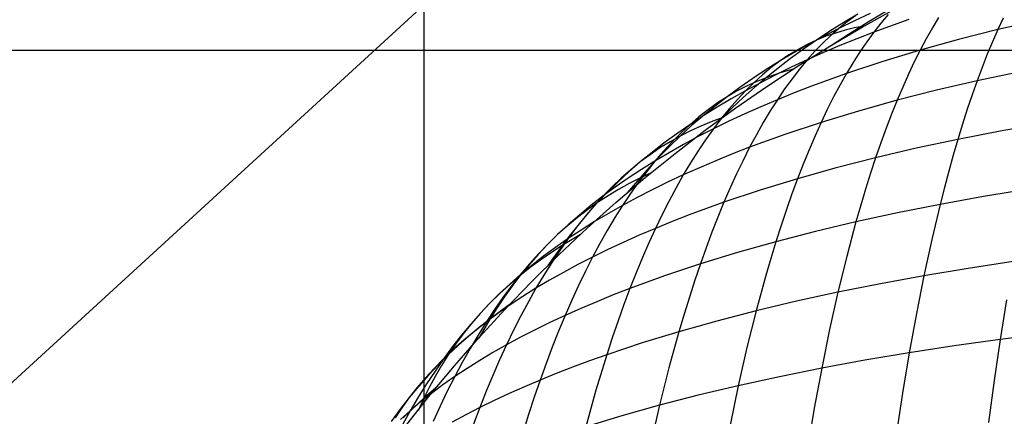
# Model space of a CAD drawing. Extents: x -274 to 274, y -220 to 276.
# Tile 65 of 164: x -206.33 to -201.73, y 224.24 to 226.09. Entities that reach past the tile are written whole.
import ezdxf

# ---------------------------------------------------------------- set-up
doc = ezdxf.new("R2010")
doc.units = 0
doc.layers.add('PREDEFINITO', color=7, linetype='CONTINUOUS')

msp = doc.modelspace()

# ---------------------------------------------------------------- linework, layer by layer
at = {"layer": 'PREDEFINITO'}
for p, q in [((-204.4358, 218.8967, 1), (-204.4358, 232.9908, 1)), ((-221.1303, 210.8608), (-198.2772, 231.8019)), ((-202.4102, 226.1138, 749.0555), (-202.4764, 226.0744, 749.0129)), ((-202.3529, 226.117, 749.4529), (-202.4269, 226.0825, 749.4118)), ((-202.4764, 226.0744, 749.0129), (-202.541, 226.0338, 748.9695)), ((-202.4269, 226.0825, 749.4118), (-202.4994, 226.047, 749.3699)), ((-202.461, 226.0773, 749.3026), (-202.4994, 226.047, 749.3699)), ((-202.422, 226.105, 749.2348), (-202.461, 226.0773, 749.3026)), ((-202.1726, 226.0885, 749.8773), (-202.3364, 226.0293, 749.7988)), ((-202.3032, 226.0715, 749.7333), (-202.3364, 226.0293, 749.7988)), ((-202.2696, 226.1112, 749.6671), (-202.3032, 226.0715, 749.7333)), ((-202.0336, 226.0979, 750.0184), (-202.0627, 226.0495, 750.0834)), ((-201.7315, 226.0953, 750.2916), (-201.7569, 226.0411, 750.3559)), ((-201.5692, 226.0837, 750.4236), (-201.7569, 226.0411, 750.3559)), ((-202.541, 226.0338, 748.9695), (-202.604, 225.9923, 748.9254)), ((-202.4994, 226.047, 749.3699), (-202.5705, 226.0105, 749.3273)), ((-202.5156, 226.025, 748.7874), (-202.56, 226.0099, 748.8567)), ((-202.4994, 226.047, 749.3699), (-202.5373, 226.0141, 749.4366)), ((-202.4708, 226.038, 748.7179), (-202.5156, 226.025, 748.7874)), ((-202.4258, 226.049, 748.648), (-202.4708, 226.038, 748.7179)), ((-202.3756, 226.0593, 748.5703), (-202.4258, 226.049, 748.648)), ((-202.3364, 226.0293, 749.7988), (-202.4163, 225.9984, 749.7585)), ((-202.3364, 226.0293, 749.7988), (-202.369, 225.9847, 749.8637)), ((-202.0627, 226.0495, 750.0834), (-202.0914, 225.9987, 750.1477)), ((-201.7569, 226.0411, 750.3559), (-201.9404, 225.995, 750.2852)), ((-201.7569, 226.0411, 750.3559), (-201.7818, 225.9846, 750.4196)), ((-202.604, 225.9923, 748.9254), (-202.6653, 225.9497, 748.8806)), ((-202.604, 225.9923, 748.9254), (-202.6474, 225.972, 748.9937)), ((-202.5705, 226.0105, 749.3273), (-202.64, 225.9731, 749.284)), ((-202.5746, 225.9786, 749.5026), (-202.6114, 225.9406, 749.5681)), ((-202.56, 226.0099, 748.8567), (-202.604, 225.9923, 748.9254)), ((-202.5373, 226.0141, 749.4366), (-202.5746, 225.9786, 749.5026)), ((-202.4163, 225.9984, 749.7585), (-202.4948, 225.9665, 749.7174)), ((-202.369, 225.9847, 749.8637), (-202.4011, 225.9377, 749.9281)), ((-202.0914, 225.9987, 750.1477), (-202.1196, 225.9456, 750.2114)), ((-201.9404, 225.995, 750.2852), (-202.1196, 225.9456, 750.2114)), ((-201.7818, 225.9846, 750.4196), (-201.8063, 225.9258, 750.4826)), ((-197.3964, 225.9438, 1), (-211.4752, 225.9438, 1)), ((-202.7079, 225.9346, 749.2399), (-202.7742, 225.8951, 749.1952)), ((-202.6902, 225.9491, 749.0614), (-202.7325, 225.9234, 749.1286)), ((-202.6653, 225.9497, 748.8806), (-202.7249, 225.9062, 748.8352)), ((-202.64, 225.9731, 749.284), (-202.7079, 225.9346, 749.2399)), ((-202.6474, 225.972, 748.9937), (-202.6902, 225.9491, 749.0614)), ((-202.6114, 225.9406, 749.5681), (-202.6476, 225.9001, 749.633)), ((-202.5719, 225.9338, 749.6756), (-202.6476, 225.9001, 749.633)), ((-202.4948, 225.9665, 749.7174), (-202.5719, 225.9338, 749.6756)), ((-202.4011, 225.9377, 749.9281), (-202.4327, 225.8883, 749.9918)), ((-202.1196, 225.9456, 750.2114), (-202.2942, 225.8929, 750.1346)), ((-202.1196, 225.9456, 750.2114), (-202.1473, 225.8903, 750.2745)), ((-202.7742, 225.8951, 749.1952), (-202.8388, 225.8546, 749.1497)), ((-202.7742, 225.8951, 749.1952), (-202.8153, 225.8642, 749.2612)), ((-202.7249, 225.9062, 748.8352), (-202.7827, 225.8617, 748.789)), ((-202.7325, 225.9234, 749.1286), (-202.7742, 225.8951, 749.1952)), ((-202.6476, 225.9001, 749.633), (-202.7218, 225.8654, 749.5898)), ((-202.6476, 225.9001, 749.633), (-202.6832, 225.8571, 749.6973)), ((-202.2942, 225.8929, 750.1346), (-202.4637, 225.8367, 750.0549)), ((-202.4327, 225.8883, 749.9918), (-202.4637, 225.8367, 750.0549)), ((-202.1473, 225.8903, 750.2745), (-202.1746, 225.8327, 750.3369)), ((-201.8063, 225.9258, 750.4826), (-201.8304, 225.8649, 750.545)), ((-202.8388, 225.8546, 749.1497), (-202.9016, 225.8131, 749.1035)), ((-202.8153, 225.8642, 749.2612), (-202.8558, 225.8307, 749.3266)), ((-202.7827, 225.8617, 748.789), (-202.8389, 225.8164, 748.7423)), ((-202.7738, 225.8389, 748.6483), (-202.8389, 225.8164, 748.7423)), ((-202.7218, 225.8654, 749.5898), (-202.7944, 225.8299, 749.5458)), ((-202.7082, 225.8582, 748.5539), (-202.7738, 225.8389, 748.6483)), ((-202.6832, 225.8571, 749.6973), (-202.7182, 225.8118, 749.761)), ((-201.8304, 225.8649, 750.545), (-201.854, 225.8018, 750.6067)), ((-201.6609, 225.8424, 750.6756), (-201.854, 225.8018, 750.6067)), ((-202.9016, 225.8131, 749.1035), (-202.9627, 225.7706, 749.0567)), ((-202.8956, 225.7946, 749.3915), (-202.9349, 225.756, 749.4558)), ((-202.8655, 225.7934, 749.5011), (-202.9349, 225.756, 749.4558)), ((-202.8854, 225.7977, 748.8096), (-202.9315, 225.7766, 748.8766)), ((-202.8558, 225.8307, 749.3266), (-202.8956, 225.7946, 749.3915)), ((-202.8389, 225.8164, 748.7423), (-202.8933, 225.7703, 748.6949)), ((-202.8389, 225.8164, 748.7423), (-202.8854, 225.7977, 748.8096)), ((-202.7944, 225.8299, 749.5458), (-202.8655, 225.7934, 749.5011)), ((-202.7182, 225.8118, 749.761), (-202.7527, 225.7641, 749.8241)), ((-202.4637, 225.8367, 750.0549), (-202.628, 225.7771, 749.9722)), ((-202.4637, 225.8367, 750.0549), (-202.4942, 225.7827, 750.1173)), ((-202.1746, 225.8327, 750.3369), (-202.2013, 225.773, 750.3987)), ((-201.854, 225.8018, 750.6067), (-202.043, 225.758, 750.5348)), ((-201.854, 225.8018, 750.6067), (-201.8772, 225.7366, 750.6678)), ((-202.9627, 225.7706, 749.0567), (-203.022, 225.7271, 749.0091)), ((-202.9771, 225.7532, 748.9431), (-203.022, 225.7271, 749.0091)), ((-202.9349, 225.756, 749.4558), (-203.0027, 225.7177, 749.4097)), ((-202.9315, 225.7766, 748.8766), (-202.9771, 225.7532, 748.9431)), ((-202.9349, 225.756, 749.4558), (-202.9735, 225.715, 749.5194)), ((-202.8933, 225.7703, 748.6949), (-202.9461, 225.7236, 748.647)), ((-202.7527, 225.7641, 749.8241), (-202.7866, 225.714, 749.8865)), ((-202.708, 225.746, 749.9297), (-202.7866, 225.714, 749.8865)), ((-202.628, 225.7771, 749.9722), (-202.708, 225.746, 749.9297)), ((-202.4942, 225.7827, 750.1173), (-202.5242, 225.7266, 750.1791)), ((-202.2013, 225.773, 750.3987), (-202.2276, 225.7111, 750.4599)), ((-202.043, 225.758, 750.5348), (-202.2276, 225.7111, 750.4599)), ((-203.022, 225.7271, 749.0091), (-203.0795, 225.6827, 748.9608)), ((-203.0027, 225.7177, 749.4097), (-203.0687, 225.6784, 749.3629)), ((-203.022, 225.7271, 749.0091), (-203.0664, 225.6985, 749.0745)), ((-202.9735, 225.715, 749.5194), (-203.0116, 225.6716, 749.5824)), ((-202.9461, 225.7236, 748.647), (-202.9973, 225.6764, 748.5986)), ((-202.7866, 225.714, 749.8865), (-202.8637, 225.6812, 749.8427)), ((-202.7866, 225.714, 749.8865), (-202.8199, 225.6617, 749.9484)), ((-202.5242, 225.7266, 750.1791), (-202.5536, 225.6682, 750.2403)), ((-202.2276, 225.7111, 750.4599), (-202.4075, 225.661, 750.3819)), ((-202.2276, 225.7111, 750.4599), (-202.2534, 225.6471, 750.5203)), ((-201.8772, 225.7366, 750.6678), (-201.8999, 225.6694, 750.7282)), ((-203.1101, 225.6673, 749.1393), (-203.1532, 225.6334, 749.2035)), ((-203.0795, 225.6827, 748.9608), (-203.1351, 225.6374, 748.9119)), ((-203.0687, 225.6784, 749.3629), (-203.1331, 225.6382, 749.3153)), ((-203.0664, 225.6985, 749.0745), (-203.1101, 225.6673, 749.1393)), ((-202.9973, 225.6764, 748.5986), (-203.0554, 225.6205, 748.5412)), ((-203.0116, 225.6716, 749.5824), (-203.0489, 225.6257, 749.6449)), ((-202.8637, 225.6812, 749.8427), (-202.9393, 225.6475, 749.798)), ((-202.8199, 225.6617, 749.9484), (-202.8526, 225.6072, 750.0096)), ((-202.5536, 225.6682, 750.2403), (-202.5825, 225.6077, 750.3009)), ((-202.4075, 225.661, 750.3819), (-202.5825, 225.6077, 750.3009)), ((-201.8999, 225.6694, 750.7282), (-201.9222, 225.6001, 750.7879)), ((-203.1331, 225.6382, 749.3153), (-203.1956, 225.5971, 749.2671)), ((-203.1532, 225.6334, 749.2035), (-203.1956, 225.5971, 749.2671)), ((-203.1351, 225.6374, 748.9119), (-203.1889, 225.5911, 748.8623)), ((-203.0957, 225.6102, 748.6157), (-203.1443, 225.59, 748.6815)), ((-203.0409, 225.631, 748.5417), (-203.0957, 225.6102, 748.6157)), ((-203.0489, 225.6257, 749.6449), (-203.0857, 225.5776, 749.7067)), ((-203.0133, 225.613, 749.7527), (-203.0857, 225.5776, 749.7067)), ((-202.9393, 225.6475, 749.798), (-203.0133, 225.613, 749.7527)), ((-202.8526, 225.6072, 750.0096), (-202.8847, 225.5504, 750.0701)), ((-202.5825, 225.6077, 750.3009), (-202.7521, 225.5512, 750.2169)), ((-202.5825, 225.6077, 750.3009), (-202.6108, 225.5451, 750.3607)), ((-202.2534, 225.6471, 750.5203), (-202.2786, 225.581, 750.5802)), ((-203.1956, 225.5971, 749.2671), (-203.2563, 225.555, 749.2182)), ((-203.1889, 225.5911, 748.8623), (-203.2407, 225.5439, 748.8121)), ((-203.1927, 225.568, 748.747), (-203.2407, 225.5439, 748.8121)), ((-203.1956, 225.5971, 749.2671), (-203.2373, 225.5582, 749.3301)), ((-203.1443, 225.59, 748.6815), (-203.1927, 225.568, 748.747)), ((-203.0857, 225.5776, 749.7067), (-203.1564, 225.5413, 749.6599)), ((-203.0857, 225.5776, 749.7067), (-203.1218, 225.5271, 749.7678)), ((-202.2786, 225.581, 750.5802), (-202.3034, 225.5129, 750.6393)), ((-201.9222, 225.6001, 750.7879), (-201.944, 225.5288, 750.847)), ((-201.746, 225.5674, 750.9169), (-201.944, 225.5288, 750.847)), ((-201.5441, 225.6031, 750.9837), (-201.746, 225.5674, 750.9169)), ((-203.2882, 225.5174, 748.8767), (-203.3351, 225.4884, 748.9408)), ((-203.2783, 225.5169, 749.3925), (-203.3187, 225.4733, 749.4543)), ((-203.2563, 225.555, 749.2182), (-203.3151, 225.512, 749.1686)), ((-203.2407, 225.5439, 748.8121), (-203.2906, 225.4958, 748.7612)), ((-203.2407, 225.5439, 748.8121), (-203.2882, 225.5174, 748.8767)), ((-203.2373, 225.5582, 749.3301), (-203.2783, 225.5169, 749.3925)), ((-203.1564, 225.5413, 749.6599), (-203.2255, 225.5041, 749.6125)), ((-203.1218, 225.5271, 749.7678), (-203.1572, 225.4744, 749.8284)), ((-202.7521, 225.5512, 750.2169), (-202.9162, 225.4915, 750.13)), ((-202.8847, 225.5504, 750.0701), (-202.9162, 225.4915, 750.13)), ((-202.6108, 225.5451, 750.3607), (-202.6386, 225.4804, 750.42)), ((-201.944, 225.5288, 750.847), (-202.138, 225.4873, 750.7739)), ((-201.944, 225.5288, 750.847), (-201.9654, 225.4556, 750.9054)), ((-203.3351, 225.4884, 748.9408), (-203.3813, 225.457, 749.0044)), ((-203.3151, 225.512, 749.1686), (-203.372, 225.468, 749.1183)), ((-203.3187, 225.4733, 749.4543), (-203.3583, 225.4272, 749.5154)), ((-203.2906, 225.4958, 748.7612), (-203.3387, 225.447, 748.7098)), ((-203.2255, 225.5041, 749.6125), (-203.2928, 225.4661, 749.5643)), ((-203.1572, 225.4744, 749.8284), (-203.192, 225.4195, 749.8883)), ((-202.9162, 225.4915, 750.13), (-202.996, 225.4604, 750.0855)), ((-202.9162, 225.4915, 750.13), (-202.9471, 225.4304, 750.1893)), ((-202.6386, 225.4804, 750.42), (-202.6659, 225.4136, 750.4785)), ((-202.3034, 225.5129, 750.6393), (-202.3277, 225.4428, 750.6978)), ((-202.138, 225.4873, 750.7739), (-202.3277, 225.4428, 750.6978)), ((-203.372, 225.468, 749.1183), (-203.4269, 225.423, 749.0673)), ((-203.3813, 225.457, 749.0044), (-203.4269, 225.423, 749.0673)), ((-203.3583, 225.4272, 749.5154), (-203.422, 225.3874, 749.4659)), ((-203.3583, 225.4272, 749.5154), (-203.3972, 225.3788, 749.576)), ((-203.3387, 225.447, 748.7098), (-203.3849, 225.3977, 748.6578)), ((-203.2928, 225.4661, 749.5643), (-203.3583, 225.4272, 749.5154)), ((-203.0743, 225.4285, 750.0402), (-203.151, 225.3959, 749.9942)), ((-202.996, 225.4604, 750.0855), (-203.0743, 225.4285, 750.0402)), ((-202.9471, 225.4304, 750.1893), (-202.9774, 225.3673, 750.2479)), ((-202.3277, 225.4428, 750.6978), (-202.5126, 225.3953, 750.6186)), ((-202.3277, 225.4428, 750.6978), (-202.3514, 225.3707, 750.7556)), ((-201.9654, 225.4556, 750.9054), (-201.9864, 225.3805, 750.963)), ((-203.4718, 225.3866, 749.1297), (-203.5158, 225.3478, 749.1914)), ((-203.422, 225.3874, 749.4659), (-203.4838, 225.3468, 749.4156)), ((-203.4269, 225.423, 749.0673), (-203.4798, 225.3772, 749.0157)), ((-203.4269, 225.423, 749.0673), (-203.4718, 225.3866, 749.1297)), ((-203.3972, 225.3788, 749.576), (-203.4354, 225.3282, 749.6358)), ((-203.3849, 225.3977, 748.6578), (-203.4294, 225.3479, 748.6054)), ((-203.192, 225.4195, 749.8883), (-203.2261, 225.3624, 749.9475)), ((-203.151, 225.3959, 749.9942), (-203.2261, 225.3624, 749.9475)), ((-202.6659, 225.4136, 750.4785), (-202.6925, 225.3449, 750.5364)), ((-202.5126, 225.3953, 750.6186), (-202.6925, 225.3449, 750.5364)), ((-201.9864, 225.3805, 750.963), (-202.0069, 225.3034, 751.02)), ((-203.5158, 225.3478, 749.1914), (-203.5591, 225.3065, 749.2526)), ((-203.4838, 225.3468, 749.4156), (-203.5437, 225.3052, 749.3647)), ((-203.4798, 225.3772, 749.0157), (-203.5307, 225.3304, 748.9633)), ((-203.4294, 225.3479, 748.6054), (-203.4879, 225.2791, 748.5327)), ((-203.4294, 225.3479, 748.6054), (-203.4791, 225.3223, 748.6687)), ((-203.3736, 225.3747, 748.5342), (-203.4294, 225.3479, 748.6054)), ((-203.2261, 225.3624, 749.9475), (-203.2996, 225.3281, 749.9001)), ((-203.2261, 225.3624, 749.9475), (-203.2596, 225.3031, 750.0061)), ((-202.9774, 225.3673, 750.2479), (-203.0071, 225.3022, 750.3058)), ((-202.6925, 225.3449, 750.5364), (-202.8672, 225.2914, 750.4512)), ((-202.6925, 225.3449, 750.5364), (-202.7187, 225.2742, 750.5936)), ((-202.3514, 225.3707, 750.7556), (-202.3747, 225.2968, 750.8127)), ((-203.5591, 225.3065, 749.2526), (-203.6017, 225.2628, 749.313)), ((-203.5437, 225.3052, 749.3647), (-203.6017, 225.2628, 749.313)), ((-203.5307, 225.3304, 748.9633), (-203.5795, 225.2827, 748.9103)), ((-203.5286, 225.295, 748.7318), (-203.5776, 225.2656, 748.7944)), ((-203.4791, 225.3223, 748.6687), (-203.5286, 225.295, 748.7318)), ((-203.4354, 225.3282, 749.6358), (-203.4729, 225.2753, 749.6951)), ((-203.3714, 225.293, 749.852), (-203.4414, 225.257, 749.8032)), ((-203.2996, 225.3281, 749.9001), (-203.3714, 225.293, 749.852)), ((-203.2596, 225.3031, 750.0061), (-203.2924, 225.2418, 750.0641)), ((-203.0071, 225.3022, 750.3058), (-203.0362, 225.235, 750.363)), ((-202.8672, 225.2914, 750.4512), (-203.0362, 225.235, 750.363)), ((-202.3747, 225.2968, 750.8127), (-202.3975, 225.2209, 750.8692)), ((-202.0069, 225.3034, 751.02), (-202.0269, 225.2246, 751.0763)), ((-201.6177, 225.2949, 751.2151), (-201.8242, 225.2611, 751.1473)), ((-203.6017, 225.2628, 749.313), (-203.6576, 225.2195, 749.2607)), ((-203.6017, 225.2628, 749.313), (-203.6435, 225.2168, 749.3729)), ((-203.5795, 225.2827, 748.9103), (-203.6261, 225.2341, 748.8566)), ((-203.5776, 225.2656, 748.7944), (-203.6261, 225.2341, 748.8566)), ((-203.4729, 225.2753, 749.6951), (-203.5097, 225.2203, 749.7537)), ((-203.4414, 225.257, 749.8032), (-203.5097, 225.2203, 749.7537)), ((-203.2924, 225.2418, 750.0641), (-203.3246, 225.1785, 750.1214)), ((-202.7187, 225.2742, 750.5936), (-202.7442, 225.2016, 750.6501)), ((-201.8242, 225.2611, 751.1473), (-202.0269, 225.2246, 751.0763)), ((-203.674, 225.2002, 748.9182), (-203.721, 225.164, 748.9793)), ((-203.6576, 225.2195, 749.2607), (-203.7115, 225.1753, 749.2077)), ((-203.6435, 225.2168, 749.3729), (-203.6845, 225.1685, 749.4321)), ((-203.6261, 225.2341, 748.8566), (-203.674, 225.2002, 748.9182)), ((-203.6261, 225.2341, 748.8566), (-203.6706, 225.1848, 748.8022)), ((-203.5097, 225.2203, 749.7537), (-203.5761, 225.1827, 749.7034)), ((-203.5097, 225.2203, 749.7537), (-203.5458, 225.1631, 749.8116)), ((-203.1185, 225.2056, 750.3179), (-203.1993, 225.1755, 750.272)), ((-203.0362, 225.235, 750.363), (-203.1185, 225.2056, 750.3179)), ((-203.0362, 225.235, 750.363), (-203.0647, 225.1659, 750.4196)), ((-202.7442, 225.2016, 750.6501), (-202.7693, 225.1271, 750.706)), ((-202.3975, 225.2209, 750.8692), (-202.4197, 225.1432, 750.9249)), ((-202.0269, 225.2246, 751.0763), (-202.2255, 225.1853, 751.0021)), ((-202.0269, 225.2246, 751.0763), (-202.0657, 225.0615, 751.1867)), ((-203.721, 225.164, 748.9793), (-203.7674, 225.1253, 749.0397)), ((-203.7115, 225.1753, 749.2077), (-203.7633, 225.1303, 749.154)), ((-203.6845, 225.1685, 749.4321), (-203.7247, 225.1179, 749.4907)), ((-203.6706, 225.1848, 748.8022), (-203.7131, 225.1347, 748.7473)), ((-203.5761, 225.1827, 749.7034), (-203.6407, 225.1444, 749.6525)), ((-203.5458, 225.1631, 749.8116), (-203.5811, 225.1038, 749.8689)), ((-203.3246, 225.1785, 750.1214), (-203.3561, 225.1131, 750.178)), ((-203.1993, 225.1755, 750.272), (-203.2785, 225.1447, 750.2253)), ((-203.0647, 225.1659, 750.4196), (-203.0925, 225.0948, 750.4755)), ((-202.2255, 225.1853, 751.0021), (-202.4197, 225.1432, 750.9249)), ((-203.7633, 225.1303, 749.154), (-203.8129, 225.0843, 749.0996)), ((-203.7674, 225.1253, 749.0397), (-203.8129, 225.0843, 749.0996)), ((-203.7247, 225.1179, 749.4907), (-203.7641, 225.0652, 749.5486)), ((-203.7034, 225.1052, 749.6009), (-203.7641, 225.0652, 749.5486)), ((-203.7131, 225.1347, 748.7473), (-203.7536, 225.0841, 748.6919)), ((-203.6407, 225.1444, 749.6525), (-203.7034, 225.1052, 749.6009)), ((-203.5811, 225.1038, 749.8689), (-203.6157, 225.0425, 749.9255)), ((-203.3561, 225.1131, 750.178), (-203.432, 225.0807, 750.1299)), ((-203.3561, 225.1131, 750.178), (-203.3869, 225.0457, 750.2339)), ((-203.2785, 225.1447, 750.2253), (-203.3561, 225.1131, 750.178)), ((-202.7693, 225.1271, 750.706), (-202.7937, 225.0507, 750.7611)), ((-202.4197, 225.1432, 750.9249), (-202.6092, 225.0983, 750.8445)), ((-202.4197, 225.1432, 750.9249), (-202.4627, 224.9824, 751.0342)), ((-203.8129, 225.0843, 749.0996), (-203.8603, 225.0375, 749.0445)), ((-203.8129, 225.0843, 749.0996), (-203.8575, 225.041, 749.1588)), ((-203.7641, 225.0652, 749.5486), (-203.8229, 225.0244, 749.4956)), ((-203.7641, 225.0652, 749.5486), (-203.8028, 225.0103, 749.6058)), ((-203.7062, 225.0847, 748.5317), (-203.7922, 225.0331, 748.636)), ((-203.7536, 225.0841, 748.6919), (-203.7922, 225.0331, 748.636)), ((-203.432, 225.0807, 750.1299), (-203.5063, 225.0476, 750.0811)), ((-203.0925, 225.0948, 750.4755), (-203.1198, 225.0219, 750.5308)), ((-202.6092, 225.0983, 750.8445), (-202.7937, 225.0507, 750.7611)), ((-202.0657, 225.0615, 751.1867), (-202.1026, 224.8914, 751.2943)), ((-203.8603, 225.0375, 749.0445), (-203.9054, 224.9899, 748.9888)), ((-203.8575, 225.041, 749.1588), (-203.9014, 224.9953, 749.2173)), ((-203.8229, 225.0244, 749.4956), (-203.8795, 224.9828, 749.4419)), ((-203.7922, 225.0331, 748.636), (-203.8588, 224.9389, 748.5326)), ((-203.7922, 225.0331, 748.636), (-203.8421, 225.0008, 748.6965)), ((-203.8028, 225.0103, 749.6058), (-203.8407, 224.9533, 749.6624)), ((-203.6157, 225.0425, 749.9255), (-203.6496, 224.9791, 749.9814)), ((-203.5788, 225.0137, 750.0316), (-203.6496, 224.9791, 749.9814)), ((-203.5063, 225.0476, 750.0811), (-203.5788, 225.0137, 750.0316)), ((-203.3869, 225.0457, 750.2339), (-203.4171, 224.9765, 750.2892)), ((-203.1198, 225.0219, 750.5308), (-203.1465, 224.9471, 750.5853)), ((-202.7937, 225.0507, 750.7611), (-202.9729, 225.0003, 750.6747)), ((-202.7937, 225.0507, 750.7611), (-202.8176, 224.9726, 750.8156)), ((-203.9054, 224.9899, 748.9888), (-203.9483, 224.9414, 748.9324)), ((-203.9014, 224.9953, 749.2173), (-203.9444, 224.9473, 749.2752)), ((-203.8916, 224.9666, 748.7566), (-203.9406, 224.9304, 748.8162)), ((-203.8795, 224.9828, 749.4419), (-203.9341, 224.9403, 749.3875)), ((-203.8421, 225.0008, 748.6965), (-203.8916, 224.9666, 748.7566)), ((-203.6496, 224.9791, 749.9814), (-203.7186, 224.9437, 749.9305)), ((-203.6496, 224.9791, 749.9814), (-203.6828, 224.9138, 750.0367)), ((-203.4171, 224.9765, 750.2892), (-203.4466, 224.9053, 750.3438)), ((-202.9729, 225.0003, 750.6747), (-203.1465, 224.9471, 750.5853)), ((-202.8176, 224.9726, 750.8156), (-202.841, 224.8926, 750.8693)), ((-202.4627, 224.9824, 751.0342), (-202.5037, 224.8147, 751.1407)), ((-203.9483, 224.9414, 748.9324), (-203.9889, 224.8921, 748.8753)), ((-203.9406, 224.9304, 748.8162), (-203.9889, 224.8921, 748.8753)), ((-203.9444, 224.9473, 749.2752), (-203.9866, 224.8971, 749.3325)), ((-203.9341, 224.9403, 749.3875), (-203.9866, 224.8971, 749.3325)), ((-203.8407, 224.9533, 749.6624), (-203.8778, 224.8942, 749.7184)), ((-203.7186, 224.9437, 749.9305), (-203.7857, 224.9076, 749.8789)), ((-203.1465, 224.9471, 750.5853), (-203.3141, 224.8911, 750.4929)), ((-203.1465, 224.9471, 750.5853), (-203.1725, 224.8705, 750.6391)), ((-201.8957, 224.9259, 751.3663), (-202.1026, 224.8914, 751.2943)), ((-201.685, 224.9579, 751.4351), (-201.8957, 224.9259, 751.3663)), ((-203.9866, 224.8971, 749.3325), (-204.0369, 224.853, 749.2768)), ((-203.9889, 224.8921, 748.8753), (-204.0365, 224.8515, 748.9338)), ((-203.9866, 224.8971, 749.3325), (-204.0279, 224.8447, 749.3891)), ((-203.9889, 224.8921, 748.8753), (-204.0273, 224.842, 748.8176)), ((-203.8778, 224.8942, 749.7184), (-203.9141, 224.8331, 749.7737)), ((-203.7857, 224.9076, 749.8789), (-203.8509, 224.8707, 749.8267)), ((-203.6828, 224.9138, 750.0367), (-203.7152, 224.8465, 750.0913)), ((-203.4466, 224.9053, 750.3438), (-203.4754, 224.8323, 750.3977)), ((-203.3141, 224.8911, 750.4929), (-203.3955, 224.8621, 750.4457)), ((-202.841, 224.8926, 750.8693), (-202.886, 224.7277, 750.9747)), ((-202.1026, 224.8914, 751.2943), (-202.3054, 224.8543, 751.2191)), ((-202.1026, 224.8914, 751.2943), (-202.1377, 224.7147, 751.3989)), ((-204.0369, 224.853, 749.2768), (-204.0849, 224.8082, 749.2204)), ((-204.0365, 224.8515, 748.9338), (-204.0832, 224.8086, 748.9917)), ((-204.0279, 224.8447, 749.3891), (-204.0684, 224.7902, 749.445)), ((-204.0273, 224.842, 748.8176), (-204.0635, 224.7914, 748.7594)), ((-203.9141, 224.8331, 749.7737), (-203.9754, 224.7947, 749.72)), ((-203.9141, 224.8331, 749.7737), (-203.9497, 224.77, 749.8283)), ((-203.8509, 224.8707, 749.8267), (-203.9141, 224.8331, 749.7737)), ((-203.7152, 224.8465, 750.0913), (-203.747, 224.7773, 750.1453)), ((-203.4754, 224.8323, 750.3977), (-203.5536, 224.8019, 750.349)), ((-203.4754, 224.8323, 750.3977), (-203.5036, 224.7575, 750.4509)), ((-203.3955, 224.8621, 750.4457), (-203.4754, 224.8323, 750.3977)), ((-203.1725, 224.8705, 750.6391), (-203.1979, 224.7922, 750.6923)), ((-202.3054, 224.8543, 751.2191), (-202.5037, 224.8147, 751.1407)), ((-204.0849, 224.8082, 749.2204), (-204.1307, 224.7625, 749.1633)), ((-204.0832, 224.8086, 748.9917), (-204.1291, 224.7634, 749.0489)), ((-204.0684, 224.7902, 749.445), (-204.1081, 224.7336, 749.5003)), ((-204.0635, 224.7914, 748.7594), (-204.0977, 224.7402, 748.7007)), ((-203.9754, 224.7947, 749.72), (-204.0346, 224.7555, 749.6656)), ((-203.5536, 224.8019, 750.349), (-203.6301, 224.7707, 750.2995)), ((-203.1979, 224.7922, 750.6923), (-203.2227, 224.7121, 750.7447)), ((-202.5037, 224.8147, 751.1407), (-202.6974, 224.7725, 751.0592)), ((-202.5037, 224.8147, 751.1407), (-202.5427, 224.6404, 751.2443)), ((-204.1291, 224.7634, 749.0489), (-204.1741, 224.716, 749.1055)), ((-204.1307, 224.7625, 749.1633), (-204.1741, 224.716, 749.1055)), ((-204.1081, 224.7336, 749.5003), (-204.1469, 224.6749, 749.5549)), ((-204.0388, 224.7554, 748.5356), (-204.13, 224.6887, 748.6417)), ((-204.0977, 224.7402, 748.7007), (-204.13, 224.6887, 748.6417)), ((-204.0346, 224.7555, 749.6656), (-204.0918, 224.7156, 749.6106)), ((-203.9497, 224.77, 749.8283), (-203.9844, 224.7049, 749.8822)), ((-203.747, 224.7773, 750.1453), (-203.778, 224.7063, 750.1985)), ((-203.705, 224.7389, 750.2494), (-203.778, 224.7063, 750.1985)), ((-203.6301, 224.7707, 750.2995), (-203.705, 224.7389, 750.2494)), ((-203.5036, 224.7575, 750.4509), (-203.5311, 224.6809, 750.5034)), ((-202.6974, 224.7725, 751.0592), (-202.886, 224.7277, 750.9747)), ((-201.7162, 224.7793, 751.5407), (-201.7458, 224.5943, 751.6433)), ((-204.1741, 224.716, 749.1055), (-204.2182, 224.6664, 749.1615)), ((-204.1741, 224.716, 749.1055), (-204.2152, 224.6687, 749.0471)), ((-204.13, 224.6887, 748.6417), (-204.1817, 224.5998, 748.5395)), ((-204.13, 224.6887, 748.6417), (-204.1794, 224.65, 748.699)), ((-204.0918, 224.7156, 749.6106), (-204.1469, 224.6749, 749.5549)), ((-203.9844, 224.7049, 749.8822), (-204.0184, 224.638, 749.9355)), ((-203.778, 224.7063, 750.1985), (-203.8492, 224.6731, 750.1469)), ((-203.778, 224.7063, 750.1985), (-203.8083, 224.6335, 750.2511)), ((-203.2227, 224.7121, 750.7447), (-203.2469, 224.6303, 750.7964)), ((-202.886, 224.7277, 750.9747), (-203.0693, 224.6803, 750.8871)), ((-202.886, 224.7277, 750.9747), (-202.9288, 224.5561, 751.0771)), ((-202.1377, 224.7147, 751.3989), (-202.171, 224.5318, 751.5006)), ((-204.2182, 224.6664, 749.1615), (-204.2614, 224.6146, 749.2167)), ((-204.2152, 224.6687, 749.0471), (-204.254, 224.6207, 748.9881)), ((-204.1794, 224.65, 748.699), (-204.2283, 224.6095, 748.7559)), ((-204.1469, 224.6749, 749.5549), (-204.1998, 224.6335, 749.4985)), ((-204.1469, 224.6749, 749.5549), (-204.1848, 224.6143, 749.6088)), ((-203.8492, 224.6731, 750.1469), (-203.9186, 224.6392, 750.0947)), ((-203.5311, 224.6809, 750.5034), (-203.5579, 224.6026, 750.5552)), ((-203.0693, 224.6803, 750.8871), (-203.2469, 224.6303, 750.7964)), ((-204.2614, 224.6146, 749.2167), (-204.3037, 224.5608, 749.2713)), ((-204.254, 224.6207, 748.9881), (-204.2903, 224.5719, 748.9284)), ((-204.2283, 224.6095, 748.7559), (-204.2766, 224.567, 748.8123)), ((-204.1998, 224.6335, 749.4985), (-204.2505, 224.5914, 749.4414)), ((-204.1848, 224.6143, 749.6088), (-204.222, 224.5517, 749.662)), ((-204.0184, 224.638, 749.9355), (-204.0516, 224.5692, 749.988)), ((-203.9861, 224.6045, 750.0417), (-204.0516, 224.5692, 749.988)), ((-203.9186, 224.6392, 750.0947), (-203.9861, 224.6045, 750.0417)), ((-203.8083, 224.6335, 750.2511), (-203.8378, 224.5589, 750.3029)), ((-203.5579, 224.6026, 750.5552), (-203.584, 224.5226, 750.6063)), ((-203.2469, 224.6303, 750.7964), (-203.4186, 224.5778, 750.7028)), ((-203.2469, 224.6303, 750.7964), (-203.2935, 224.4619, 750.8977)), ((-202.5427, 224.6404, 751.2443), (-202.5796, 224.4597, 751.3449)), ((-201.5278, 224.622, 751.7098), (-201.7458, 224.5943, 751.6433)), ((-204.3037, 224.5608, 749.2713), (-204.3451, 224.5049, 749.3253)), ((-204.2903, 224.5719, 748.9284), (-204.3242, 224.5224, 748.8681)), ((-204.2766, 224.567, 748.8123), (-204.3242, 224.5224, 748.8681)), ((-204.2505, 224.5914, 749.4414), (-204.2989, 224.5485, 749.3837)), ((-204.222, 224.5517, 749.662), (-204.2583, 224.4873, 749.7146)), ((-204.0516, 224.5692, 749.988), (-204.1152, 224.5332, 749.9337)), ((-204.0516, 224.5692, 749.988), (-204.0841, 224.4986, 750.0399)), ((-203.8378, 224.5589, 750.3029), (-203.8667, 224.4826, 750.3541)), ((-203.4186, 224.5778, 750.7028), (-203.584, 224.5226, 750.6063)), ((-202.9288, 224.5561, 751.0771), (-202.9693, 224.3782, 751.1767)), ((-201.9603, 224.5642, 751.5736), (-202.171, 224.5318, 751.5006)), ((-201.7458, 224.5943, 751.6433), (-201.9603, 224.5642, 751.5736)), ((-201.7458, 224.5943, 751.6433), (-201.7738, 224.4033, 751.7429)), ((-204.3451, 224.5049, 749.3253), (-204.3889, 224.4605, 749.2662)), ((-204.3451, 224.5049, 749.3253), (-204.3855, 224.4469, 749.3785)), ((-204.3242, 224.5224, 748.8681), (-204.371, 224.4757, 748.9233)), ((-204.3242, 224.5224, 748.8681), (-204.3558, 224.4723, 748.8073)), ((-204.2989, 224.5485, 749.3837), (-204.3451, 224.5049, 749.3253)), ((-204.1152, 224.5332, 749.9337), (-204.1768, 224.4964, 749.8786)), ((-203.584, 224.5226, 750.6063), (-203.6643, 224.4941, 750.5569)), ((-203.584, 224.5226, 750.6063), (-203.6344, 224.3578, 750.7064)), ((-202.171, 224.5318, 751.5006), (-202.3775, 224.4969, 751.4243)), ((-202.171, 224.5318, 751.5006), (-202.2024, 224.3428, 751.5992)), ((-204.3889, 224.4605, 749.2662), (-204.4304, 224.4154, 749.2065)), ((-204.371, 224.4757, 748.9233), (-204.4169, 224.4268, 748.9779)), ((-204.3558, 224.4723, 748.8073), (-204.3852, 224.4216, 748.7459)), ((-204.2583, 224.4873, 749.7146), (-204.2937, 224.4209, 749.7665)), ((-204.2363, 224.459, 749.8229), (-204.2937, 224.4209, 749.7665)), ((-204.1768, 224.4964, 749.8786), (-204.2363, 224.459, 749.8229)), ((-204.0841, 224.4986, 750.0399), (-204.1157, 224.4262, 750.0911)), ((-203.8667, 224.4826, 750.3541), (-203.8948, 224.4046, 750.4045)), ((-203.7429, 224.4649, 750.5069), (-203.8197, 224.4351, 750.4561)), ((-203.6643, 224.4941, 750.5569), (-203.7429, 224.4649, 750.5069)), ((-203.2935, 224.4619, 750.8977), (-203.3376, 224.2872, 750.9961)), ((-202.5796, 224.4597, 751.3449), (-202.777, 224.4202, 751.2623)), ((-202.5796, 224.4597, 751.3449), (-202.6145, 224.2731, 751.4426)), ((-202.3775, 224.4969, 751.4243), (-202.5796, 224.4597, 751.3449)), ((-204.4304, 224.4154, 749.2065), (-204.4694, 224.3695, 749.1461)), ((-204.4169, 224.4268, 748.9779), (-204.4619, 224.3759, 749.0318)), ((-204.3855, 224.4469, 749.3785), (-204.4251, 224.3871, 749.4311)), ((-204.3852, 224.4216, 748.7459), (-204.4126, 224.3706, 748.6842)), ((-204.2937, 224.4209, 749.7665), (-204.349, 224.3821, 749.7094)), ((-204.2937, 224.4209, 749.7665), (-204.3283, 224.3528, 749.8177)), ((-204.1157, 224.4262, 750.0911), (-204.1466, 224.3521, 750.1416)), ((-203.8197, 224.4351, 750.4561), (-203.8948, 224.4046, 750.4045)), ((-202.777, 224.4202, 751.2623), (-202.9693, 224.3782, 751.1767)), ((-204.4619, 224.3759, 749.0318), (-204.5059, 224.3229, 749.0851)), ((-204.4694, 224.3695, 749.1461), (-204.5059, 224.3229, 749.0851)), ((-204.4251, 224.3871, 749.4311), (-204.4637, 224.3253, 749.483)), ((-204.3714, 224.3782, 748.5471), (-204.4381, 224.3194, 748.6221)), ((-204.4126, 224.3706, 748.6842), (-204.4381, 224.3194, 748.6221)), ((-204.349, 224.3821, 749.7094), (-204.402, 224.3426, 749.6517)), ((-203.9681, 224.3735, 750.3523), (-204.0395, 224.3418, 750.2994)), ((-203.8948, 224.4046, 750.4045), (-203.9681, 224.3735, 750.3523)), ((-203.8948, 224.4046, 750.4045), (-203.9222, 224.325, 750.4543)), ((-202.9693, 224.3782, 751.1767), (-203.1563, 224.3339, 751.0879)), ((-202.9693, 224.3782, 751.1767), (-203.0076, 224.1944, 751.2732)), ((-201.7738, 224.4033, 751.7429), (-201.8001, 224.2066, 751.8394)), ((-204.5059, 224.3229, 749.0851), (-204.549, 224.268, 749.1377)), ((-204.5059, 224.3229, 749.0851), (-204.54, 224.2756, 749.0234)), ((-204.4637, 224.3253, 749.483), (-204.5015, 224.2616, 749.5342)), ((-204.402, 224.3426, 749.6517), (-204.4529, 224.3025, 749.5933)), ((-204.3283, 224.3528, 749.8177), (-204.3621, 224.2828, 749.8682)), ((-204.1466, 224.3521, 750.1416), (-204.1767, 224.2763, 750.1914)), ((-204.0395, 224.3418, 750.2994), (-204.1091, 224.3094, 750.2457)), ((-203.9222, 224.325, 750.4543), (-203.9489, 224.2438, 750.5033)), ((-203.6344, 224.3578, 750.7064), (-203.682, 224.1866, 750.8035)), ((-203.1563, 224.3339, 751.0879), (-203.3376, 224.2872, 750.9961)), ((-202.2024, 224.3428, 751.5992), (-202.232, 224.1481, 751.6948)), ((-204.54, 224.2756, 749.0234), (-204.5715, 224.2277, 748.9611)), ((-204.4862, 224.2747, 748.676), (-204.5339, 224.2283, 748.7294)), ((-204.4529, 224.3025, 749.5933), (-204.5015, 224.2616, 749.5342)), ((-204.4381, 224.3194, 748.6221), (-204.4862, 224.2747, 748.676)), ((-204.4381, 224.3194, 748.6221), (-204.465, 224.2617, 748.5519)), ((-204.3621, 224.2828, 749.8682), (-204.395, 224.2112, 749.9181)), ((-204.1767, 224.2763, 750.1914), (-204.2423, 224.2427, 750.1364)), ((-204.1767, 224.2763, 750.1914), (-204.206, 224.1989, 750.2405)), ((-204.1091, 224.3094, 750.2457), (-204.1767, 224.2763, 750.1914)), ((-203.3376, 224.2872, 750.9961), (-203.513, 224.2381, 750.9013)), ((-203.3376, 224.2872, 750.9961), (-203.3793, 224.1065, 751.0915)), ((-204.549, 224.268, 749.1377), (-204.591, 224.2111, 749.1896)), ((-204.5015, 224.2616, 749.5342), (-204.5477, 224.2201, 749.4745)), ((-204.5015, 224.2616, 749.5342), (-204.5383, 224.1962, 749.5847)), ((-204.2423, 224.2427, 750.1364), (-204.306, 224.2084, 750.0807)), ((-203.9489, 224.2438, 750.5033), (-204.0001, 224.0766, 750.5993)), ((-203.513, 224.2381, 750.9013), (-203.682, 224.1866, 750.8035)), ((-202.6145, 224.2731, 751.4426), (-202.6473, 224.0808, 751.5372))]:
    msp.add_line(p, q, dxfattribs=at)
at = {"layer": 'PREDEFINITO', "extrusion": (-0.140503, 0.153332, 0.978135)}
msp.add_circle((-1.9195, -134.262, 795.2989), 7, dxfattribs=at)
at = {"layer": 'PREDEFINITO', "extrusion": (-0.011051, 0.01206, -0.999866)}
msp.add_arc((204.4815, 225.8689, 3.9841), 9.564, 47.87882, 227.11257, dxfattribs=at)
at = {"layer": 'PREDEFINITO', "extrusion": (-1.69153e-16, -9.21748e-17, -1)}
msp.add_arc((204.3399, 225.7094, -2.5), 9.5877, 48.02367, 226.97579, dxfattribs=at)
at = {"layer": 'PREDEFINITO', "extrusion": (-0.004187, 0.004272, -0.999982)}
msp.add_arc((204.5265, 225.931, 1.5265), 9.2802, 47.94883, 227.04905, dxfattribs=at)
at = {"layer": 'PREDEFINITO', "extrusion": (0.008284, -0.009039, 0.999925)}
msp.add_arc((-204.1676, 225.5311, 0.5202), 9.5697, 312.91901, 132.08532, dxfattribs=at)
at = {"layer": 'PREDEFINITO', "extrusion": (0.002889, -0.003384, 0.99999)}
msp.add_arc((-204.1293, 225.4947, 3.4258), 9.357, 312.96915, 132.03142, dxfattribs=at)
at = {"layer": 'PREDEFINITO', "extrusion": (1.90181e-16, -5.08041e-16, -1)}
msp.add_arc((204.1457, 225.5114, -5), 8.8283, 48.00775, 226.99221, dxfattribs=at)
at = {"layer": 'PREDEFINITO'}
msp.add_arc((-204.4912, 225.893), 8.5751, 313.00243, 131.99865, dxfattribs=at)
at = {"layer": 'PREDEFINITO', "extrusion": (-0.092966, -0.639263, 0.763348)}
msp.add_arc((-228.5192, 628.2698, 445.7924), 5.7947, 64.94518, 139.8673, dxfattribs=at)

doc.saveas('drawing.dxf')
